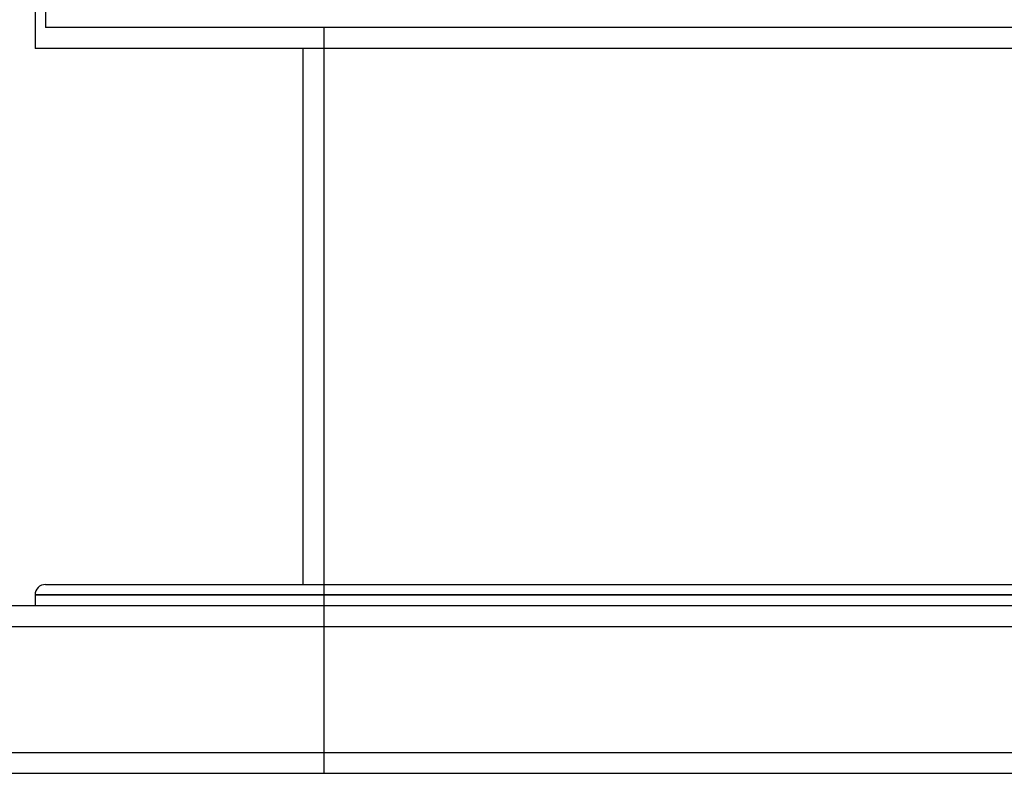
# Model space of a CAD drawing. Header units: millimetres. Extents: x -380 to 380, y -180 to 181.
# Tile 3 of 15: x -250 to -15, y -180 to -1. Entities that reach past the tile are written whole.
import ezdxf

# ---------------------------------------------------------------- set-up
doc = ezdxf.new("R2010")
doc.units = ezdxf.units.MM
doc.layers.add('HIDDEN', color=7, linetype='Continuous')
doc.layers.add('THICK', color=7, linetype='Continuous')

msp = doc.modelspace()

# ---------------------------------------------------------------- linework, layer by layer
at = {"layer": 'HIDDEN'}
for p, q in [((-243.75, 0.93), (-243.75, -2.8)), ((0, -2.8), (-243.75, -2.8)), ((-177.5, -2.8), (-177.5, -180.5)), ((0, -138), (-246.25, -138)), ((-310, -145.5), (310, -145.5)), ((-310, -175.5), (310, -175.5))]:
    msp.add_line(p, q, dxfattribs=at)
at = {"layer": 'THICK'}
for p, q in [((-246.25, 0.93), (-246.25, -7.8)), ((0, -7.8), (-246.25, -7.8)), ((-182.5, -7.8), (-182.5, -135.5)), ((-243.75, -135.5), (0, -135.5)), ((-246.25, -138), (0, -138)), ((-246.25, -138), (-246.25, -140.5)), ((-310, -140.5), (310, -140.5)), ((-310, -145.5), (310, -145.5)), ((-310, -175.5), (310, -175.5)), ((-310, -180.5), (310, -180.5))]:
    msp.add_line(p, q, dxfattribs=at)
msp.add_arc((-243.75, -138), 2.5, 90, 180, dxfattribs=at)

doc.saveas('drawing.dxf')
